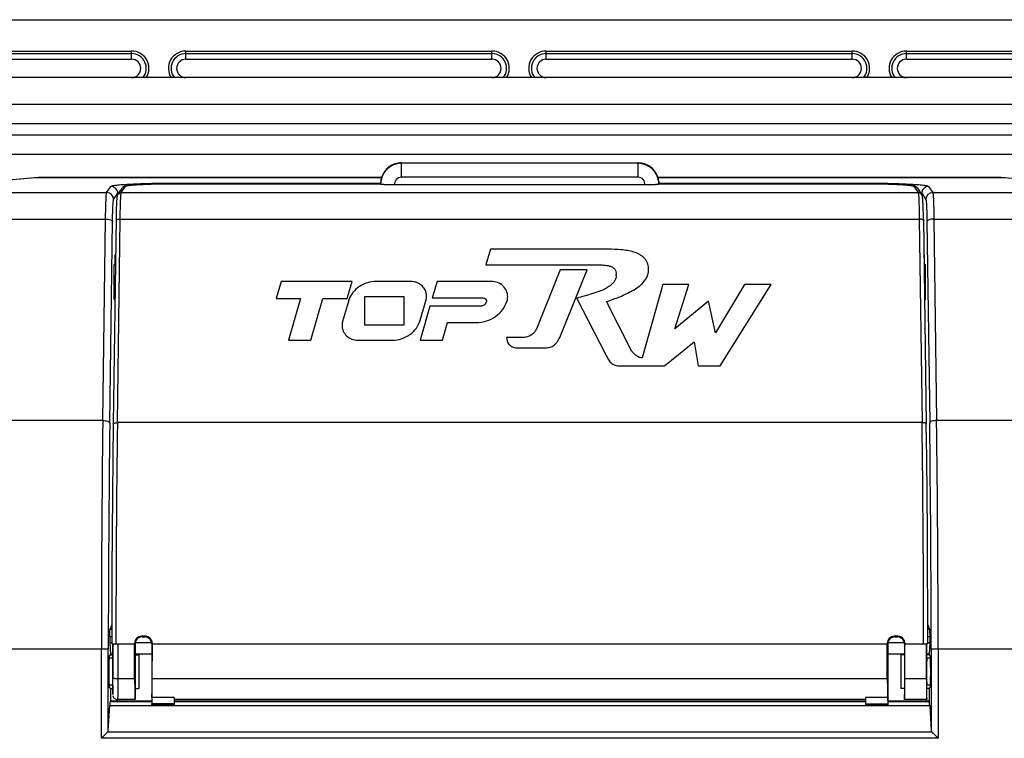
# Model space of a CAD drawing. Header units: millimetres. Extents: x 0 to 1189, y 0 to 841.
# Tile 18 of 22: x 837 to 908, y 466 to 518. Entities that reach past the tile are written whole.
import ezdxf

# ---------------------------------------------------------------- set-up
doc = ezdxf.new("R2010")
doc.units = ezdxf.units.MM
doc.header["$LTSCALE"] = 65.395
for name, color, linetype in [('FRONT_CASE-RW07-SHAPE', 7, 'CONTINUOUS'), ('REAR_CASE-RW07-SHAPE', 7, 'CONTINUOUS'), ('SD_COVER_RX_WIDE-SHAPE', 7, 'CONTINUOUS'), ('SEAL_GASKET_RW07-SHAPE', 7, 'CONTINUOUS')]:
    doc.layers.add(name, color=color, linetype=linetype)

msp = doc.modelspace()

# ---------------------------------------------------------------- linework, layer by layer
at = {"layer": 'FRONT_CASE-RW07-SHAPE', "color": 7, "linetype": 'Continuous'}
for p, q in [((768.397, 517.701), (977.401, 517.701)), ((822.999, 515.451), (844.999, 515.451)), ((822.999, 515.261), (844.999, 515.261)), ((844.999, 514.861), (844.999, 515.451)), ((848.899, 514.861), (848.899, 515.451)), ((848.899, 515.451), (870.899, 515.451)), ((848.899, 515.261), (870.899, 515.261)), ((870.899, 514.861), (870.899, 515.451)), ((874.799, 514.861), (874.799, 515.451)), ((874.799, 515.451), (896.799, 515.451)), ((874.799, 515.261), (896.799, 515.261)), ((896.799, 514.861), (896.799, 515.451)), ((900.699, 514.861), (900.699, 515.451)), ((900.699, 515.451), (922.699, 515.451)), ((900.699, 515.261), (922.699, 515.261)), ((822.999, 514.861), (844.999, 514.861)), ((848.899, 514.861), (870.899, 514.861)), ((874.799, 514.861), (896.799, 514.861)), ((900.699, 514.861), (922.699, 514.861)), ((838.303, 506.37), (831.086, 505.715)), ((838.303, 506.334), (838.303, 506.37)), ((862.974, 506.37), (838.303, 506.37)), ((907.495, 506.37), (882.823, 506.37)), ((907.495, 506.334), (907.495, 506.37)), ((914.712, 505.715), (907.495, 506.37)), ((843.815, 500.501), (843.841, 500.501)), ((843.815, 500.391), (843.839, 500.391)), ((901.957, 500.501), (901.982, 500.501)), ((901.958, 500.391), (901.982, 500.391))]:
    msp.add_line(p, q, dxfattribs=at)
for centre, radius, start, end in [((844.999, 514.201), 1.25, 327.93747, 90), ((844.999, 514.201), 1.06, 321.26934, 90), ((848.899, 514.201), 1.25, 90, 212.06253), ((848.899, 514.201), 1.06, 90, 218.73066), ((870.899, 514.201), 1.25, 327.93747, 90), ((870.899, 514.201), 1.06, 321.26934, 90), ((874.799, 514.201), 1.25, 90, 212.06253), ((874.799, 514.201), 1.06, 90, 218.73066), ((896.799, 514.201), 1.25, 327.93747, 90), ((896.799, 514.201), 1.06, 321.26934, 90), ((900.699, 514.201), 1.25, 90, 212.06253), ((900.699, 514.201), 1.06, 90, 218.73066), ((844.999, 514.201), 0.661, 270, 90), ((848.899, 514.201), 0.661, 90, 270), ((870.899, 514.201), 0.661, 270, 90), ((874.799, 514.201), 0.661, 90, 270), ((896.799, 514.201), 0.661, 270, 90), ((900.699, 514.201), 0.661, 90, 270)]:
    msp.add_arc(centre, radius, start, end, dxfattribs=at)
at = {"layer": 'REAR_CASE-RW07-SHAPE', "color": 7, "linetype": 'Continuous'}
for p, q in [((838.014, 506.334), (830.797, 505.679)), ((862.964, 506.334), (838.014, 506.334)), ((907.783, 506.334), (882.834, 506.334)), ((843.208, 505.275), (843.508, 505.725)), ((848.205, 505.962), (848.205, 505.916)), ((848.205, 505.962), (862.899, 505.962)), ((882.899, 505.962), (897.593, 505.962)), ((897.593, 505.962), (897.593, 505.916)), ((902.29, 505.725), (902.59, 505.275)), ((835.546, 505.275), (843.208, 505.275)), ((843.708, 504.775), (844.007, 505.225)), ((844.007, 505.225), (844.007, 505.143)), ((901.79, 505.142), (901.79, 505.225)), ((901.79, 505.225), (902.09, 504.775)), ((902.59, 505.275), (910.252, 505.275)), ((835.592, 503.372), (843.131, 503.372)), ((842.933, 488.898), (843.131, 503.372)), ((902.667, 503.372), (902.864, 488.898)), ((902.667, 503.372), (910.206, 503.372)), ((843.433, 488.716), (843.631, 503.19)), ((902.167, 503.19), (902.365, 488.716)), ((843.845, 500.812), (843.815, 500.797)), ((843.815, 500.097), (843.815, 500.797)), ((901.953, 500.812), (901.982, 500.797)), ((901.982, 500.097), (901.982, 500.797)), ((843.739, 497.597), (843.739, 500.097)), ((843.739, 500.097), (843.835, 500.097)), ((901.962, 500.097), (902.059, 500.097)), ((902.059, 497.597), (902.059, 500.097)), ((843.739, 497.597), (843.801, 497.597)), ((901.997, 497.597), (902.059, 497.597)), ((842.933, 488.898), (779.617, 488.898)), ((966.18, 488.898), (902.864, 488.898)), ((843.573, 474.217), (843.443, 473.891)), ((902.224, 474.217), (902.354, 473.891)), ((843.426, 473.347), (843.443, 473.891)), ((843.573, 473.891), (843.443, 473.891)), ((902.354, 473.891), (902.225, 473.891)), ((902.354, 473.891), (902.372, 473.347)), ((843.426, 473.347), (843.426, 472.926)), ((843.572, 473.347), (843.426, 473.347)), ((843.426, 472.926), (843.475, 472.117)), ((843.572, 472.926), (843.426, 472.926)), ((846.449, 472.926), (845.249, 472.926)), ((900.549, 472.926), (899.349, 472.926)), ((902.372, 473.347), (902.225, 473.347)), ((902.372, 472.926), (902.226, 472.926)), ((902.372, 472.926), (902.323, 472.117)), ((902.372, 473.347), (902.372, 472.926)), ((776.773, 472.502), (843.326, 472.502)), ((842.827, 466.061), (842.827, 472.502)), ((843.326, 466.631), (843.326, 472.502)), ((843.475, 472.063), (843.398, 471.986)), ((843.475, 472.117), (843.475, 472.063)), ((843.645, 472.117), (843.475, 472.117)), ((843.475, 472.063), (843.645, 472.063)), ((846.449, 472.117), (845.249, 472.117)), ((845.249, 472.063), (845.514, 472.063)), ((845.514, 472.063), (845.514, 469.632)), ((900.549, 472.117), (899.349, 472.117)), ((900.284, 472.063), (900.284, 469.632)), ((900.549, 472.063), (900.284, 472.063)), ((902.323, 472.117), (902.153, 472.117)), ((902.323, 472.063), (902.153, 472.063)), ((902.323, 472.117), (902.323, 472.063)), ((902.323, 472.063), (902.4, 471.986)), ((902.471, 472.502), (902.471, 466.631)), ((902.471, 472.502), (969.025, 472.502)), ((902.971, 472.502), (902.971, 466.061)), ((843.475, 469.632), (843.398, 469.709)), ((843.475, 469.632), (843.475, 468.731)), ((843.475, 469.632), (843.645, 469.632)), ((845.249, 469.632), (845.514, 469.632)), ((900.549, 469.632), (900.284, 469.632)), ((902.323, 469.632), (902.153, 469.632)), ((902.323, 469.632), (902.4, 469.709)), ((902.323, 469.632), (902.323, 468.731)), ((843.475, 468.731), (843.462, 468.699)), ((843.462, 468.699), (846.449, 468.699)), ((846.449, 468.731), (843.475, 468.731)), ((897.749, 468.731), (848.049, 468.731)), ((848.049, 468.699), (897.749, 468.699)), ((902.323, 468.731), (899.349, 468.731)), ((899.349, 468.699), (902.336, 468.699)), ((902.323, 468.731), (902.336, 468.699)), ((843.326, 466.631), (843.433, 468.43)), ((843.433, 468.43), (902.365, 468.43)), ((902.365, 468.43), (902.471, 466.631)), ((843.257, 466.492), (842.827, 466.061)), ((843.224, 466.458), (843.184, 466.418)), ((902.54, 466.492), (843.257, 466.492)), ((902.54, 466.492), (902.971, 466.061)), ((902.574, 466.458), (902.614, 466.418)), ((902.971, 466.061), (842.827, 466.061))]:
    msp.add_line(p, q, dxfattribs=at)
for points in [[(842.966, 466.201), (842.899, 466.133), (842.827, 466.061)], [(902.831, 466.201), (902.899, 466.133), (902.971, 466.061)]]:
    msp.add_lwpolyline(points, dxfattribs=at)
for centre, radius, start, end in [((843.507, 505.224), 0.501, 9.12475, 89.88762), ((902.291, 505.224), 0.501, 90.11238, 170.87519), ((843.207, 504.774), 0.501, 0.15038, 89.8963), ((843.508, 505.224), 0.5, 0.13103, 9.11573), ((902.29, 505.224), 0.5, 170.88422, 179.86897), ((902.591, 504.774), 0.501, 90.1037, 179.84962), ((2087.433, 472.591), 1244.607, 179.249312, 180.00413), ((2060.43, 472.59), 1217.104, 179.240877, 180.004176), ((-272.206, 472.87), 1174.677, 359.98204, 0.772907), ((-298.249, 472.874), 1201.22, 359.982239, 0.76432)]:
    msp.add_arc(centre, radius, start, end, dxfattribs=at)
for centre, major_axis, ratio, start_param, end_param in [((843.399, 470.847), (0, 1.139), 0.034921, 0.034907, 3.106686), ((902.398, 470.847), (0, 1.139), 0.034921, -3.106686, -0.034907), ((843.468, 466.707), (0, 2), 0.034921, 0.087266, 0.532588), ((902.329, 466.707), (0, 2), 0.034921, -0.532588, -0.087266), ((842.827, 466.641), (0.5, 0), 0.589399, -0.532588, -0.034907), ((902.971, 466.641), (0.5, 0), 0.589399, -3.106686, -2.609005)]:
    msp.add_ellipse(centre, major_axis=major_axis, ratio=ratio, start_param=start_param, end_param=end_param, dxfattribs=at)
for points, knots in [([(843.508, 505.725), (843.516, 505.737), (843.558, 505.754), (843.637, 505.776), (843.761, 505.797), (843.923, 505.819), (844.126, 505.839), (844.468, 505.867), (844.978, 505.897), (845.675, 505.925), (846.464, 505.946), (847.318, 505.959), (847.906, 505.962), (848.205, 505.962)], [0, 0, 0, 0, 0.009355, 0.027053, 0.053428, 0.08837, 0.131612, 0.182788, 0.307051, 0.4567, 0.626294, 0.809633, 1, 1, 1, 1]), ([(897.593, 505.962), (897.892, 505.962), (898.479, 505.959), (899.333, 505.946), (900.123, 505.925), (900.819, 505.897), (901.329, 505.867), (901.672, 505.839), (901.874, 505.819), (902.037, 505.797), (902.16, 505.776), (902.239, 505.754), (902.282, 505.737), (902.29, 505.725)], [0, 0, 0, 0, 0.190316, 0.37363, 0.543233, 0.69289, 0.817167, 0.868348, 0.9116, 0.946549, 0.972937, 0.990641, 1, 1, 1, 1]), ([(843.131, 503.372), (843.134, 503.62), (843.139, 503.975), (843.151, 504.422), (843.16, 504.695), (843.17, 504.919), (843.181, 505.089), (843.191, 505.196), (843.2, 505.251), (843.205, 505.269), (843.208, 505.275)], [0, 0, 0, 0, 0.390777, 0.558477, 0.703043, 0.821531, 0.911556, 0.971341, 0.989555, 1, 1, 1, 1]), ([(843.631, 503.19), (843.634, 503.397), (843.639, 503.692), (843.651, 504.064), (843.66, 504.292), (843.67, 504.479), (843.681, 504.621), (843.691, 504.71), (843.7, 504.756), (843.704, 504.771), (843.708, 504.775)], [0, 0, 0, 0, 0.390541, 0.558147, 0.702643, 0.821095, 0.911135, 0.971016, 0.989341, 1, 1, 1, 1]), ([(844.007, 505.225), (844.013, 505.235), (844.044, 505.252), (844.074, 505.262), (844.095, 505.267)], [0, 0, 0, 0, 0.359753, 1, 1, 1, 1]), ([(901.704, 505.267), (901.724, 505.262), (901.754, 505.252), (901.784, 505.235), (901.79, 505.225)], [0, 0, 0, 0, 0.639756, 1, 1, 1, 1]), ([(902.09, 504.775), (902.093, 504.771), (902.098, 504.756), (902.107, 504.71), (902.117, 504.621), (902.128, 504.479), (902.138, 504.293), (902.147, 504.065), (902.159, 503.692), (902.164, 503.397), (902.167, 503.19)], [0, 0, 0, 0, 0.010655, 0.02897, 0.08882, 0.178827, 0.297253, 0.441741, 0.609352, 1, 1, 1, 1]), ([(902.59, 505.275), (902.593, 505.269), (902.597, 505.251), (902.607, 505.196), (902.616, 505.089), (902.627, 504.919), (902.637, 504.695), (902.647, 504.422), (902.658, 503.975), (902.664, 503.62), (902.667, 503.372)], [0, 0, 0, 0, 0.010441, 0.028646, 0.088398, 0.178391, 0.296852, 0.441411, 0.609116, 1, 1, 1, 1]), ([(843.131, 503.372), (843.194, 503.371), (843.312, 503.362), (843.467, 503.325), (843.58, 503.276), (843.628, 503.217), (843.631, 503.19)], [0, 0, 0, 0, 0.337446, 0.633285, 0.855554, 1, 1, 1, 1]), ([(902.667, 503.372), (902.604, 503.371), (902.486, 503.362), (902.33, 503.325), (902.218, 503.276), (902.169, 503.217), (902.167, 503.19)], [0, 0, 0, 0, 0.337446, 0.633285, 0.855554, 1, 1, 1, 1]), ([(842.933, 488.898), (842.996, 488.897), (843.114, 488.888), (843.27, 488.851), (843.382, 488.801), (843.431, 488.742), (843.433, 488.716)], [0, 0, 0, 0, 0.337446, 0.633285, 0.855554, 1, 1, 1, 1]), ([(902.864, 488.898), (902.802, 488.897), (902.684, 488.888), (902.528, 488.851), (902.415, 488.801), (902.367, 488.742), (902.365, 488.716)], [0, 0, 0, 0, 0.337446, 0.633285, 0.855554, 1, 1, 1, 1])]:
    msp.add_open_spline(points, degree=3, knots=knots, dxfattribs=at)
at = {"layer": 'SD_COVER_RX_WIDE-SHAPE', "color": 7, "linetype": 'Continuous'}
for p, q in [((864.399, 507.413), (864.342, 507.412)), ((864.399, 506.381), (864.399, 507.413)), ((864.399, 507.413), (881.399, 507.413)), ((864.399, 507.412), (881.399, 507.412)), ((881.399, 507.379), (864.399, 507.379)), ((881.399, 507.413), (881.399, 506.381)), ((881.441, 507.412), (881.399, 507.413)), ((881.399, 506.381), (864.399, 506.381)), ((882.899, 505.88), (882.889, 506.052)), ((882.891, 506.061), (882.899, 505.911)), ((844.012, 505.142), (844.315, 505.597)), ((844.261, 505.275), (844.564, 505.729)), ((848.068, 505.916), (862.899, 505.916)), ((848.262, 505.916), (848.262, 505.916)), ((848.262, 505.916), (862.908, 505.916)), ((862.899, 505.88), (862.899, 505.911)), ((881.896, 505.827), (863.902, 505.827)), ((882.89, 505.916), (897.536, 505.916)), ((882.899, 505.911), (882.899, 505.88)), ((897.536, 505.916), (897.536, 505.916)), ((901.234, 505.729), (901.536, 505.275)), ((901.483, 505.597), (901.786, 505.142)), ((844.261, 505.275), (901.536, 505.275)), ((843.892, 503.952), (843.886, 503.705)), ((843.897, 504.101), (843.892, 503.952)), ((843.901, 504.237), (843.897, 504.101)), ((843.906, 504.362), (843.901, 504.237)), ((843.911, 504.474), (843.906, 504.362)), ((843.916, 504.575), (843.911, 504.474)), ((901.888, 504.443), (901.882, 504.564)), ((901.894, 504.307), (901.888, 504.443)), ((901.899, 504.154), (901.894, 504.307)), ((901.905, 503.984), (901.899, 504.154)), ((901.909, 503.797), (901.905, 503.984)), ((843.881, 503.43), (843.679, 488.638)), ((843.886, 503.705), (843.881, 503.43)), ((843.979, 488.743), (844.179, 503.372)), ((844.179, 503.372), (901.619, 503.372)), ((901.619, 503.372), (901.819, 488.743)), ((901.914, 503.593), (901.909, 503.797)), ((901.918, 503.373), (901.914, 503.593)), ((901.918, 503.373), (902.119, 488.638)), ((870.801, 501.207), (870.462, 500.089)), ((879.256, 501.207), (870.801, 501.207)), ((870.462, 500.089), (878.491, 500.089)), ((875.802, 499.717), (874.075, 495.414)), ((875.787, 494.874), (877.746, 499.717)), ((877.746, 499.717), (875.802, 499.717)), ((855.743, 498.893), (855.388, 497.659)), ((860.852, 498.893), (855.743, 498.893)), ((860.496, 497.659), (860.852, 498.893)), ((865.071, 498.893), (862.595, 498.893)), ((866.955, 498.893), (866.614, 497.703)), ((870.857, 498.893), (866.955, 498.893)), ((883.18, 498.665), (881.699, 493.39)), ((885.054, 498.665), (883.18, 498.665)), ((884.056, 495.475), (885.054, 498.665)), ((889.044, 498.665), (886.974, 495.193)), ((887.316, 492.825), (890.96, 498.665)), ((890.96, 498.665), (889.044, 498.665)), ((855.388, 497.659), (857.148, 497.659)), ((857.148, 497.659), (856.289, 494.673)), ((857.89, 494.673), (858.749, 497.659)), ((858.749, 497.659), (860.496, 497.659)), ((861.768, 495.759), (861.768, 497.807)), ((861.768, 497.807), (864.559, 497.807)), ((864.559, 497.807), (864.559, 495.759)), ((865.747, 496.112), (866.165, 497.565)), ((866.614, 497.703), (870.28, 497.703)), ((876.985, 497.703), (879.095, 493.606)), ((877.901, 497.954), (877.885, 497.949)), ((877.901, 497.954), (877.885, 497.949)), ((860.581, 497.454), (860.163, 496.001)), ((866.447, 497.126), (865.741, 494.676)), ((870.118, 497.126), (866.447, 497.126)), ((880.967, 493.866), (879.139, 497.441)), ((886.468, 497.467), (884.056, 495.475)), ((886.974, 495.193), (886.468, 497.467)), ((864.559, 495.759), (861.768, 495.759)), ((867.343, 494.676), (867.708, 495.943)), ((867.708, 495.889), (867.708, 495.943)), ((867.708, 495.943), (869.78, 495.943)), ((873.192, 494.874), (871.942, 494.874)), ((856.289, 494.673), (857.89, 494.673)), ((861.258, 494.673), (863.734, 494.673)), ((865.741, 494.676), (867.343, 494.676)), ((872.612, 494.129), (874.832, 494.129)), ((883.312, 492.825), (885.429, 494.559)), ((885.429, 494.504), (885.429, 494.559)), ((885.429, 494.559), (885.73, 492.825)), ((880.101, 492.825), (883.312, 492.825)), ((885.73, 492.825), (887.316, 492.825)), ((901.819, 488.743), (843.979, 488.743)), ((843.572, 472.847), (843.934, 472.847)), ((843.645, 471.827), (843.645, 472.847)), ((843.662, 472.847), (843.657, 470.42)), ((844.013, 472.814), (844.007, 470.33)), ((845.207, 472.814), (844.013, 472.814)), ((845.249, 472.847), (845.207, 472.889)), ((845.219, 470.33), (845.207, 472.814)), ((845.249, 472.847), (845.249, 468.857)), ((845.749, 473.347), (845.707, 473.389)), ((845.991, 473.389), (845.707, 473.389)), ((845.749, 473.347), (845.949, 473.347)), ((845.991, 473.389), (845.949, 473.347)), ((846.491, 472.889), (846.449, 472.847)), ((846.449, 472.847), (846.449, 468.847)), ((846.479, 470.33), (846.491, 472.814)), ((899.307, 472.814), (846.491, 472.814)), ((899.349, 472.847), (899.307, 472.889)), ((899.319, 470.33), (899.307, 472.814)), ((899.349, 472.847), (899.349, 468.528)), ((900.091, 473.389), (899.807, 473.389)), ((899.849, 473.347), (899.807, 473.389)), ((899.849, 473.347), (900.049, 473.347)), ((900.091, 473.389), (900.049, 473.347)), ((900.591, 472.889), (900.549, 472.847)), ((900.549, 472.847), (900.549, 468.857)), ((900.579, 470.33), (900.591, 472.814)), ((902.132, 472.814), (900.591, 472.814)), ((901.926, 472.847), (902.132, 472.847)), ((902.138, 470.33), (902.132, 472.814)), ((902.226, 472.847), (902.133, 472.847)), ((902.153, 471.827), (902.153, 472.847)), ((843.645, 471.827), (843.379, 471.827)), ((902.419, 471.827), (902.153, 471.827)), ((845.219, 470.33), (844.007, 470.33)), ((899.319, 470.33), (846.479, 470.33)), ((902.138, 470.33), (900.579, 470.33)), ((843.645, 469.868), (843.379, 469.868)), ((843.645, 469.209), (843.645, 469.868)), ((902.153, 468.857), (902.153, 469.868)), ((902.419, 469.868), (902.153, 469.868)), ((845.245, 468.847), (843.993, 468.847)), ((845.249, 468.857), (845.245, 468.848)), ((846.458, 468.989), (846.452, 468.528)), ((848.049, 468.528), (846.452, 468.528)), ((848.049, 468.989), (846.458, 468.989)), ((848.049, 468.989), (848.049, 468.457)), ((897.749, 468.847), (848.049, 468.847)), ((897.749, 468.989), (897.749, 468.457)), ((899.339, 468.989), (897.749, 468.989)), ((897.749, 468.528), (899.346, 468.528)), ((899.339, 468.989), (899.346, 468.528)), ((900.552, 468.848), (900.549, 468.857)), ((902.146, 468.847), (900.552, 468.847)), ((902.146, 468.847), (902.153, 468.857)), ((846.449, 468.456), (848.049, 468.456)), ((897.749, 468.456), (899.349, 468.456))]:
    msp.add_line(p, q, dxfattribs=at)
for points in [[(864.342, 507.412), (864.126, 507.388), (863.915, 507.333), (863.713, 507.247), (863.525, 507.132), (863.355, 506.99), (863.207, 506.823), (863.085, 506.636), (862.992, 506.433), (862.931, 506.219), (862.901, 505.997)], [(882.891, 506.062), (882.863, 506.235), (882.799, 506.449), (882.704, 506.651), (882.581, 506.836), (882.431, 507.001), (882.26, 507.141), (882.071, 507.254), (881.868, 507.337), (881.657, 507.39), (881.441, 507.412)], [(844.38, 505.668), (844.338, 505.627), (844.315, 505.597)], [(844.732, 505.784), (844.691, 505.778), (844.652, 505.771), (844.617, 505.764), (844.583, 505.757), (844.551, 505.749), (844.52, 505.74), (844.489, 505.729), (844.456, 505.715), (844.421, 505.696), (844.38, 505.668)], [(848.068, 505.916), (847.903, 505.915), (847.741, 505.914), (847.582, 505.913), (847.425, 505.911), (847.271, 505.909), (847.121, 505.907), (846.974, 505.904), (846.831, 505.901), (846.691, 505.898), (846.556, 505.894), (846.424, 505.891), (846.297, 505.887), (846.174, 505.883), (846.056, 505.878), (845.942, 505.874), (845.832, 505.869), (845.728, 505.864), (845.628, 505.859), (845.532, 505.854), (845.441, 505.848), (845.355, 505.843), (845.274, 505.837), (845.196, 505.832), (845.124, 505.826), (845.056, 505.82), (844.992, 505.814), (844.932, 505.808), (844.876, 505.802), (844.824, 505.796), (844.776, 505.79), (844.732, 505.784)], [(901.061, 505.785), (901.016, 505.791), (900.968, 505.797), (900.916, 505.803), (900.859, 505.809), (900.799, 505.815), (900.735, 505.821), (900.666, 505.827), (900.593, 505.832), (900.516, 505.838), (900.434, 505.843), (900.347, 505.849), (900.256, 505.854), (900.16, 505.859), (900.06, 505.864), (899.955, 505.869), (899.845, 505.874), (899.731, 505.879), (899.612, 505.883), (899.489, 505.887), (899.362, 505.891), (899.23, 505.895), (899.094, 505.898), (898.955, 505.901), (898.811, 505.904), (898.664, 505.907), (898.514, 505.909), (898.36, 505.911), (898.203, 505.913), (898.043, 505.914), (897.881, 505.915), (897.717, 505.916), (882.899, 505.916)], [(901.413, 505.672), (901.372, 505.699), (901.337, 505.717), (901.305, 505.73), (901.274, 505.741), (901.243, 505.75), (901.211, 505.758), (901.177, 505.765), (901.141, 505.772), (901.102, 505.778), (901.061, 505.785)], [(901.483, 505.597), (901.454, 505.633), (901.413, 505.672)], [(844.013, 505.143), (844.007, 505.134), (843.987, 505.097), (843.974, 505.066), (843.966, 505.04), (843.96, 505.018), (843.956, 504.997), (843.952, 504.976), (843.948, 504.954), (843.945, 504.93), (843.942, 504.905), (843.939, 504.877), (843.936, 504.848), (843.933, 504.816), (843.93, 504.781), (843.927, 504.745), (843.924, 504.706), (843.922, 504.665), (843.916, 504.575)], [(901.882, 504.564), (901.879, 504.618), (901.876, 504.668), (901.873, 504.715), (901.87, 504.758), (901.866, 504.798), (901.863, 504.835), (901.86, 504.868), (901.857, 504.899), (901.853, 504.926), (901.85, 504.952), (901.846, 504.975), (901.842, 504.998), (901.837, 505.02), (901.831, 505.044), (901.822, 505.071), (901.808, 505.102), (901.786, 505.142)], [(843.679, 488.638), (843.648, 486.19), (843.621, 483.552), (843.6, 480.873), (843.585, 478.162), (843.575, 475.428), (843.572, 472.847)], [(902.226, 472.847), (902.223, 475.444), (902.213, 478.178), (902.198, 480.89), (902.176, 483.568), (902.149, 486.205), (902.119, 488.638)], [(843.654, 469.11), (843.657, 469.099), (843.668, 469.068), (843.683, 469.034), (843.703, 469.001), (843.728, 468.969), (843.758, 468.938), (843.792, 468.911), (843.83, 468.887), (843.873, 468.869), (843.918, 468.856), (843.964, 468.848), (843.993, 468.847)]]:
    msp.add_lwpolyline(points, dxfattribs=at)
for centre, radius, start, end in [((864.399, 505.912), 1.501, 95.22406, 180.01789), ((864.398, 505.88), 1.5, 89.98607, 179.986), ((864.399, 505.917), 1.495, 90.01043, 95.23098), ((881.398, 505.912), 1.5, 7.70063, 89.98424), ((881.399, 505.88), 1.5, 6.61683, 90.01351), ((864.399, 505.88), 0.5, 90.0491, 186.04338), ((881.398, 505.88), 0.5, 353.95591, 89.95164), ((881.389, 505.91), 1.51, 5.75123, 7.72393), ((878.852, 499.381), 0.986, 356.84701, 0.01663), ((865.07, 497.678), 1.215, 80.02657, 89.96802), ((865.074, 497.692), 1.2, 68.84141, 80.07493), ((862.334, 496.95), 1.824, 160.48101, 163.95146), ((865.209, 497.839), 0.995, 344.00749, 359.93903), ((865.221, 497.839), 0.983, 359.95029, 6.3932), ((870.999, 497.799), 1.034, 343.23027, 359.9249), ((876.537, 500.437), 2.77, 279.3152, 282.39909), ((873.906, 510.21), 12.89, 287.31079, 287.98198), ((887.891, 467.029), 32.499, 107.60673, 107.90118), ((883.807, 479.895), 19, 107.11863, 107.60533), ((882.229, 485.018), 13.64, 106.46199, 107.11708), ((870.154, 497.495), 0.355, 328.37127, 343.38205), ((861.118, 495.727), 0.993, 175.36962, 179.95497), ((861.119, 495.727), 0.994, 169.43306, 175.37099), ((861.113, 495.728), 0.988, 167.10761, 169.42958), ((861.106, 495.73), 0.981, 163.96093, 167.10877), ((873.214, 495.851), 0.966, 324.86894, 333.07565), ((873.191, 495.781), 0.907, 270.07287, 278.0012), ((873.225, 495.845), 0.953, 308.27966, 316.59813), ((873.226, 495.843), 0.951, 316.64232, 324.85407), ((884.261, 496.369), 4.138, 217.2326, 217.82832), ((2079.758, 472.461), 1235.886, 179.245115, 179.982079), ((-290.949, 472.751), 1192.875, 0.004635, 0.768171), ((845.707, 472.889), 0.5, 89.98978, 179.97331), ((845.749, 472.847), 0.5, 89.99648, 180.00352), ((845.949, 472.847), 0.5, 359.99648, 90.00352), ((845.991, 472.889), 0.5, 0.02669, 90.01022), ((899.807, 472.889), 0.5, 89.98978, 179.97331), ((899.849, 472.847), 0.5, 89.99648, 180.00352), ((900.049, 472.847), 0.5, 359.99648, 90.00352), ((900.091, 472.889), 0.5, 0.02669, 90.01022), ((700.629, 470.745), 143.028, 359.64819, 359.8699)]:
    msp.add_arc(centre, radius, start, end, dxfattribs=at)
for centre, major_axis, ratio, start_param, end_param in [((845.992, 472.347), (0, 45), 0.017455, 1.558754, 1.560421), ((845.705, 472.347), (0, 45), 0.017455, -1.560421, -1.558754), ((900.092, 472.347), (0, 45), 0.017455, 1.558754, 1.560421), ((899.805, 472.347), (0, 45), 0.017455, -1.560421, -1.558754), ((902.525, 472.347), (0, 45), 0.008727, 1.559685, 1.560421), ((843.643, 470.847), (0, 1), 0.008727, -2.940235, -0.201358), ((902.155, 470.847), (0, 1), 0.008727, 0.201358, 2.940235), ((845.252, 470.847), (0, 2), 0.017455, -4.45059, -3.24176), ((846.445, 470.847), (0, 2), 0.017455, -2.762296, -1.832596), ((899.352, 470.847), (0, 2), 0.017455, -4.45059, -3.52089), ((900.545, 470.847), (0, 2), 0.017455, 3.24176, 4.45059), ((902.155, 470.847), (0, 2), 0.008727, -4.45059, -3.24176), ((846.449, 468.656), (0, 0.2), 0.017455, -3.141593, -2.268928), ((899.349, 468.656), (0, 0.2), 0.017455, -4.014257, -3.141593)]:
    msp.add_ellipse(centre, major_axis=major_axis, ratio=ratio, start_param=start_param, end_param=end_param, dxfattribs=at)
for points, knots in [([(844.315, 505.597), (844.342, 505.637), (844.417, 505.705), (844.516, 505.729), (844.564, 505.729)], [0, 0, 0, 0, 0.499858, 1, 1, 1, 1]), ([(844.564, 505.729), (844.57, 505.738), (844.604, 505.752), (844.666, 505.769), (844.763, 505.786), (844.892, 505.803), (845.051, 505.819), (845.321, 505.841), (845.723, 505.864), (846.271, 505.887), (846.892, 505.903), (847.564, 505.913), (848.026, 505.916), (848.262, 505.916)], [0, 0, 0, 0, 0.009368, 0.027087, 0.0535, 0.088485, 0.131773, 0.182997, 0.307325, 0.456977, 0.626507, 0.809731, 1, 1, 1, 1]), ([(863.902, 505.827), (863.774, 505.827), (863.588, 505.829), (863.352, 505.836), (863.202, 505.842), (863.079, 505.849), (862.995, 505.857), (862.945, 505.864), (862.921, 505.869), (862.907, 505.873), (862.899, 505.878), (862.899, 505.88)], [0, 0, 0, 0, 0.380291, 0.552335, 0.703343, 0.827513, 0.92009, 0.953437, 0.977732, 0.992979, 1, 1, 1, 1]), ([(882.899, 505.88), (882.899, 505.878), (882.891, 505.873), (882.877, 505.869), (882.852, 505.864), (882.803, 505.857), (882.719, 505.849), (882.596, 505.842), (882.445, 505.836), (882.209, 505.829), (882.024, 505.827), (881.896, 505.827)], [0, 0, 0, 0, 0.00702, 0.022267, 0.046561, 0.079907, 0.172484, 0.296654, 0.447662, 0.619707, 1, 1, 1, 1]), ([(897.536, 505.916), (897.772, 505.916), (898.234, 505.913), (898.907, 505.903), (899.529, 505.887), (900.077, 505.864), (900.478, 505.841), (900.748, 505.819), (900.907, 505.803), (901.035, 505.786), (901.132, 505.769), (901.194, 505.752), (901.227, 505.738), (901.234, 505.729)], [0, 0, 0, 0, 0.190449, 0.373913, 0.543544, 0.693176, 0.817365, 0.868496, 0.911697, 0.946606, 0.97296, 0.990648, 1, 1, 1, 1]), ([(901.483, 505.597), (901.456, 505.637), (901.38, 505.705), (901.282, 505.729), (901.234, 505.729)], [0, 0, 0, 0, 0.499857, 1, 1, 1, 1]), ([(844.013, 505.143), (844.04, 505.183), (844.115, 505.251), (844.213, 505.275), (844.261, 505.275)], [0, 0, 0, 0, 0.499856, 1, 1, 1, 1]), ([(844.179, 503.372), (844.182, 503.62), (844.188, 503.975), (844.2, 504.422), (844.21, 504.695), (844.221, 504.919), (844.233, 505.089), (844.243, 505.196), (844.253, 505.251), (844.258, 505.269), (844.261, 505.275)], [0, 0, 0, 0, 0.390911, 0.558566, 0.703074, 0.821487, 0.911454, 0.971232, 0.989478, 1, 1, 1, 1]), ([(901.786, 505.142), (901.759, 505.182), (901.683, 505.251), (901.585, 505.275), (901.536, 505.275)], [0, 0, 0, 0, 0.499852, 1, 1, 1, 1]), ([(901.536, 505.275), (901.54, 505.269), (901.544, 505.251), (901.555, 505.196), (901.565, 505.089), (901.577, 504.919), (901.588, 504.695), (901.598, 504.421), (901.61, 503.975), (901.616, 503.62), (901.619, 503.372)], [0, 0, 0, 0, 0.010534, 0.028804, 0.088655, 0.17871, 0.2972, 0.441727, 0.609357, 1, 1, 1, 1]), ([(843.879, 503.267), (843.879, 503.283), (843.906, 503.319), (843.974, 503.348), (844.069, 503.369), (844.14, 503.372), (844.179, 503.372)], [0, 0, 0, 0, 0.141588, 0.361142, 0.658809, 1, 1, 1, 1]), ([(901.919, 503.267), (901.919, 503.283), (901.891, 503.319), (901.823, 503.348), (901.729, 503.369), (901.657, 503.372), (901.619, 503.372)], [0, 0, 0, 0, 0.141588, 0.361143, 0.65881, 1, 1, 1, 1]), ([(882.164, 499.712), (882.164, 499.859), (882.135, 500.082), (882.021, 500.355), (881.89, 500.538), (881.722, 500.692), (881.466, 500.864), (881.106, 501.014), (880.65, 501.113), (880.033, 501.191), (879.566, 501.207), (879.256, 501.207)], [0, 0, 0, 0, 0.119772, 0.179984, 0.240555, 0.30246, 0.365557, 0.491793, 0.618745, 0.746011, 1, 1, 1, 1]), ([(878.491, 500.089), (878.637, 500.089), (878.857, 500.083), (879.148, 500.05), (879.364, 500.006), (879.565, 499.92), (879.734, 499.782), (879.826, 499.588), (879.839, 499.45), (879.839, 499.382)], [0, 0, 0, 0, 0.254774, 0.382639, 0.51014, 0.636778, 0.761364, 0.881212, 1, 1, 1, 1]), ([(879.139, 497.441), (879.46, 497.55), (879.938, 497.723), (880.558, 497.995), (881.008, 498.225), (881.433, 498.493), (881.811, 498.819), (882.096, 499.226), (882.164, 499.553), (882.164, 499.712)], [0, 0, 0, 0, 0.254504, 0.38138, 0.5078, 0.633532, 0.757916, 0.880035, 1, 1, 1, 1]), ([(879.837, 499.327), (879.834, 499.263), (879.813, 499.133), (879.709, 498.889), (879.481, 498.634), (879.142, 498.411), (878.898, 498.289), (878.773, 498.232)], [0, 0, 0, 0, 0.12089, 0.242859, 0.491313, 0.744604, 1, 1, 1, 1]), ([(862.595, 498.893), (862.378, 498.893), (861.946, 498.83), (861.359, 498.554), (860.889, 498.123), (860.683, 497.753), (860.615, 497.559)], [0, 0, 0, 0, 0.256133, 0.509209, 0.757116, 1, 1, 1, 1]), ([(865.882, 498.574), (865.802, 498.651), (865.678, 498.738), (865.542, 498.798), (865.507, 498.812)], [0, 0, 0, 0, 0.746912, 1, 1, 1, 1]), ([(866.197, 497.948), (866.184, 498.065), (866.114, 498.298), (865.969, 498.491), (865.882, 498.574)], [0, 0, 0, 0, 0.495333, 1, 1, 1, 1]), ([(872.033, 497.798), (872.033, 497.941), (871.97, 498.233), (871.705, 498.597), (871.315, 498.837), (871.009, 498.893), (870.857, 498.893)], [0, 0, 0, 0, 0.241814, 0.488435, 0.741843, 1, 1, 1, 1]), ([(870.28, 497.703), (870.338, 497.703), (870.456, 497.661), (870.509, 497.545), (870.509, 497.49)], [0, 0, 0, 0, 0.51258, 1, 1, 1, 1]), ([(869.78, 495.943), (870.026, 495.943), (870.519, 496.018), (871.183, 496.342), (871.704, 496.848), (871.921, 497.278), (871.989, 497.501)], [0, 0, 0, 0, 0.256484, 0.509662, 0.75748, 1, 1, 1, 1]), ([(870.457, 497.308), (870.431, 497.267), (870.384, 497.217), (870.328, 497.183), (870.314, 497.175)], [0, 0, 0, 0, 0.74535, 1, 1, 1, 1]), ([(860.125, 495.728), (860.125, 495.59), (860.185, 495.309), (860.441, 494.959), (860.817, 494.727), (861.111, 494.673), (861.258, 494.673)], [0, 0, 0, 0, 0.241824, 0.48844, 0.741844, 1, 1, 1, 1]), ([(863.734, 494.673), (863.96, 494.673), (864.412, 494.742), (865.019, 495.043), (865.494, 495.51), (865.688, 495.907), (865.747, 496.112)], [0, 0, 0, 0, 0.256571, 0.509775, 0.757544, 1, 1, 1, 1]), ([(871.942, 494.874), (871.959, 494.698), (872.063, 494.331), (872.43, 494.129), (872.612, 494.129)], [0, 0, 0, 0, 0.491921, 1, 1, 1, 1]), ([(874.832, 494.129), (874.887, 494.129), (874.998, 494.14), (875.157, 494.186), (875.304, 494.261), (875.431, 494.361), (875.522, 494.458), (875.588, 494.541), (875.633, 494.605), (875.673, 494.673), (875.703, 494.73), (875.73, 494.772), (875.751, 494.805), (875.763, 494.838), (875.767, 494.863), (875.776, 494.874), (875.783, 494.874), (875.787, 494.873)], [0, 0, 0, 0, 0.12852, 0.257477, 0.384691, 0.509676, 0.633192, 0.694139, 0.754924, 0.816501, 0.877057, 0.905584, 0.934345, 0.967645, 0.985319, 0.992312, 1, 1, 1, 1]), ([(879.095, 493.606), (879.121, 493.556), (879.175, 493.457), (879.281, 493.258), (879.375, 493.112), (879.46, 493.037)], [0, 0, 0, 0, 0.248153, 0.499002, 1, 1, 1, 1]), ([(881.566, 493.415), (881.469, 493.441), (881.283, 493.525), (881.136, 493.662), (881.071, 493.736)], [0, 0, 0, 0, 0.507662, 1, 1, 1, 1]), ([(879.46, 493.037), (879.543, 492.961), (879.754, 492.852), (879.985, 492.825), (880.101, 492.825)], [0, 0, 0, 0, 0.492371, 1, 1, 1, 1]), ([(843.679, 488.638), (843.679, 488.654), (843.706, 488.691), (843.775, 488.719), (843.869, 488.74), (843.941, 488.744), (843.979, 488.743)], [0, 0, 0, 0, 0.141588, 0.361143, 0.65881, 1, 1, 1, 1]), ([(902.119, 488.638), (902.119, 488.654), (902.091, 488.691), (902.023, 488.719), (901.929, 488.74), (901.857, 488.744), (901.819, 488.743)], [0, 0, 0, 0, 0.141588, 0.361143, 0.65881, 1, 1, 1, 1]), ([(844.007, 470.33), (843.924, 470.33), (843.811, 470.34), (843.696, 470.374), (843.657, 470.406), (843.657, 470.42)], [0, 0, 0, 0, 0.663838, 0.881911, 1, 1, 1, 1]), ([(844.007, 470.33), (844.007, 470.227), (844.006, 470.029), (844.005, 469.746), (844.003, 469.492), (844.002, 469.302), (844.001, 469.17), (844, 469.087), (843.999, 469.016), (843.998, 468.958), (843.996, 468.912), (843.996, 468.881), (843.995, 468.864), (843.994, 468.855), (843.993, 468.851), (843.993, 468.847), (843.993, 468.847)], [0, 0, 0, 0, 0.207466, 0.400394, 0.573074, 0.721096, 0.784637, 0.840601, 0.888578, 0.928284, 0.95946, 0.981867, 0.989741, 0.995386, 0.998797, 1, 1, 1, 1]), ([(843.654, 469.867), (843.653, 469.718), (843.652, 469.524), (843.648, 469.304), (843.646, 469.234), (843.645, 469.209)], [0, 0, 0, 0, 0.677354, 0.887843, 1, 1, 1, 1]), ([(843.645, 469.209), (843.645, 469.214), (843.645, 469.224), (843.646, 469.234), (843.647, 469.247), (843.653, 469.243), (843.654, 469.242)], [0, 0, 0, 0, 0.372261, 0.688212, 0.871197, 1, 1, 1, 1])]:
    msp.add_open_spline(points, degree=3, knots=knots, dxfattribs=at)
for points in [[(877.741, 497.903), (877.54, 497.841), (877.338, 497.777), (877.131, 497.732)], [(878.646, 498.182), (878.553, 498.151), (878.458, 498.126), (878.364, 498.099)], [(878.773, 498.232), (878.732, 498.213), (878.689, 498.196), (878.646, 498.182)], [(870.223, 497.14), (870.189, 497.131), (870.153, 497.126), (870.118, 497.126)], [(870.314, 497.175), (870.285, 497.16), (870.254, 497.148), (870.223, 497.14)], [(870.509, 497.49), (870.509, 497.457), (870.504, 497.424), (870.495, 497.393)], [(873.816, 495.096), (873.674, 494.984), (873.496, 494.908), (873.317, 494.883)], [(881.071, 493.736), (881.044, 493.767), (881.018, 493.799), (880.993, 493.832)], [(881.699, 493.39), (881.654, 493.394), (881.61, 493.403), (881.566, 493.415)], [(843.934, 472.847), (843.945, 472.838), (843.957, 472.83), (843.97, 472.824)], [(843.97, 472.824), (843.983, 472.818), (843.998, 472.814), (844.013, 472.814)]]:
    msp.add_open_spline(points, degree=3, dxfattribs=at)
at = {"layer": 'SEAL_GASKET_RW07-SHAPE', "color": 7, "linetype": 'Continuous'}
for p, q in [((937.399, 513.538), (808.399, 513.538)), ((937.399, 511.611), (808.399, 511.611)), ((937.399, 510.211), (808.399, 510.211)), ((937.399, 509.411), (808.399, 509.411)), ((937.399, 508.011), (808.399, 508.011))]:
    msp.add_line(p, q, dxfattribs=at)

doc.saveas('drawing.dxf')
